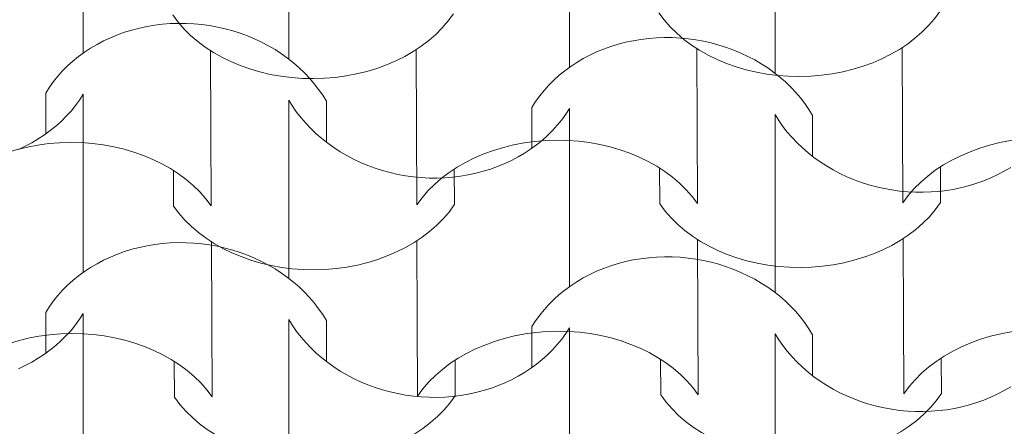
# Model space of a CAD drawing. Header units: millimetres. Extents: x -23186 to 3800, y -1566 to 20796.
# Tile 36 of 49: x -19675 to -19099, y 5181 to 5419. Entities that reach past the tile are written whole.
import ezdxf

# ---------------------------------------------------------------- set-up
doc = ezdxf.new("R2010")
doc.units = ezdxf.units.MM
doc.header["$MEASUREMENT"] = 0
doc.layers.add('10._POHLED ZÁPADNÍ_1_Nové_Výplně - Povrchové', color=7, linetype='Continuous')
doc.layers.add('10._POHLED ZÁPADNÍ_1_VÝTAH VAR 1', color=7, linetype='Continuous')

# ---------------------------------------------------------------- blocks, each defined once
blk = doc.blocks.new('*X8', base_point=(-27060.46, -6742.63))
at = {"layer": '10._POHLED ZÁPADNÍ_1_Nové_Výplně - Povrchové', "color": 21, "linetype": 'Continuous', "lineweight": 20, "true_color": 0xffaaaa}
for p, q in [((-19638.02, 5399.67), (-19638.02, 5451.67)), ((-19517.78, 5396.16), (-19517.78, 5448.15)), ((-19353.54, 5391.35), (-19353.54, 5443.35)), ((-19233.3, 5387.84), (-19233.3, 5439.83)), ((-19596.24, 5415.82), (-19600.74, 5415.07)), ((-19591.7, 5416.38), (-19596.24, 5415.82)), ((-19587.12, 5416.74), (-19591.7, 5416.38)), ((-19582.52, 5416.9), (-19587.12, 5416.74)), ((-19577.9, 5416.86), (-19582.52, 5416.9)), ((-19573.29, 5416.63), (-19577.9, 5416.86)), ((-19568.68, 5416.2), (-19573.29, 5416.63)), ((-19564.11, 5415.57), (-19568.68, 5416.2)), ((-19559.56, 5414.75), (-19564.11, 5415.57)), ((-19618.05, 5410.17), (-19622.15, 5408.48)), ((-19613.84, 5411.67), (-19618.05, 5410.17)), ((-19609.55, 5412.99), (-19613.84, 5411.67)), ((-19605.18, 5414.13), (-19609.55, 5412.99)), ((-19600.74, 5415.07), (-19605.18, 5414.13)), ((-19555.06, 5413.74), (-19559.56, 5414.75)), ((-19550.62, 5412.53), (-19555.06, 5413.74)), ((-19546.25, 5411.14), (-19550.62, 5412.53)), ((-19541.96, 5409.57), (-19546.25, 5411.14)), ((-19537.76, 5407.82), (-19541.96, 5409.57)), ((-19630, 5404.58), (-19633.74, 5402.38)), ((-19626.14, 5406.61), (-19630, 5404.58)), ((-19622.15, 5408.48), (-19626.14, 5406.61)), ((-19533.66, 5405.89), (-19537.76, 5407.82)), ((-19529.67, 5403.79), (-19533.66, 5405.89)), ((-19525.8, 5401.53), (-19529.67, 5403.79)), ((-19325.07, 5404.68), (-19329.36, 5403.35)), ((-19320.7, 5405.81), (-19325.07, 5404.68)), ((-19316.26, 5406.75), (-19320.7, 5405.81)), ((-19311.76, 5407.5), (-19316.26, 5406.75)), ((-19307.22, 5408.06), (-19311.76, 5407.5)), ((-19302.64, 5408.42), (-19307.22, 5408.06)), ((-19298.04, 5408.58), (-19302.64, 5408.42)), ((-19293.42, 5408.54), (-19298.04, 5408.58)), ((-19288.81, 5408.31), (-19293.42, 5408.54)), ((-19284.2, 5407.88), (-19288.81, 5408.31)), ((-19279.63, 5407.25), (-19284.2, 5407.88)), ((-19275.08, 5406.43), (-19279.63, 5407.25)), ((-19270.58, 5405.42), (-19275.08, 5406.43)), ((-19266.14, 5404.21), (-19270.58, 5405.42)), ((-19261.77, 5402.82), (-19266.14, 5404.21)), ((-19637.33, 5400.01), (-19640.78, 5397.49)), ((-19633.74, 5402.38), (-19637.33, 5400.01)), ((-19522.06, 5399.11), (-19525.8, 5401.53)), ((-19518.47, 5396.54), (-19522.06, 5399.11)), ((-19341.66, 5398.3), (-19345.52, 5396.26)), ((-19337.67, 5400.16), (-19341.66, 5398.3)), ((-19333.57, 5401.85), (-19337.67, 5400.16)), ((-19329.36, 5403.35), (-19333.57, 5401.85)), ((-19257.48, 5401.25), (-19261.77, 5402.82)), ((-19253.28, 5399.5), (-19257.48, 5401.25)), ((-19249.18, 5397.57), (-19253.28, 5399.5)), ((-19644.07, 5394.83), (-19647.19, 5392.02)), ((-19640.78, 5397.49), (-19644.07, 5394.83)), ((-19515.02, 5393.82), (-19518.47, 5396.54)), ((-19511.74, 5390.96), (-19515.02, 5393.82)), ((-19349.26, 5394.06), (-19352.85, 5391.69)), ((-19345.52, 5396.26), (-19349.26, 5394.06)), ((-19245.19, 5395.48), (-19249.18, 5397.57)), ((-19241.32, 5393.21), (-19245.19, 5395.48)), ((-19237.58, 5390.79), (-19241.32, 5393.21)), ((-19650.13, 5389.07), (-19652.89, 5386)), ((-19647.19, 5392.02), (-19650.13, 5389.07)), ((-19508.62, 5387.97), (-19511.74, 5390.96)), ((-19505.67, 5384.85), (-19508.62, 5387.97)), ((-19359.59, 5386.51), (-19362.71, 5383.7)), ((-19356.3, 5389.18), (-19359.59, 5386.51)), ((-19352.85, 5391.69), (-19356.3, 5389.18)), ((-19233.99, 5388.22), (-19237.58, 5390.79)), ((-19230.54, 5385.5), (-19233.99, 5388.22)), ((-19655.47, 5382.81), (-19657.85, 5379.51)), ((-19652.89, 5386), (-19655.47, 5382.81)), ((-19502.91, 5381.62), (-19505.67, 5384.85)), ((-19500.33, 5378.27), (-19502.91, 5381.62)), ((-19365.65, 5380.75), (-19368.41, 5377.68)), ((-19362.71, 5383.7), (-19365.65, 5380.75)), ((-19227.26, 5382.64), (-19230.54, 5385.5)), ((-19224.14, 5379.65), (-19227.26, 5382.64)), ((-19657.85, 5379.51), (-19660.02, 5376.1)), ((-19660.02, 5352.2), (-19660.02, 5376.1)), ((-19640.21, 5372.06), (-19638.02, 5375.46)), ((-19638.02, 5323.46), (-19638.02, 5375.46)), ((-19497.96, 5374.83), (-19500.33, 5378.27)), ((-19368.41, 5377.68), (-19370.99, 5374.49)), ((-19221.19, 5376.53), (-19224.14, 5379.65)), ((-19218.43, 5373.3), (-19221.19, 5376.53)), ((-19642.61, 5368.77), (-19640.21, 5372.06)), ((-19517.78, 5319.95), (-19517.78, 5371.94)), ((-19517.78, 5371.94), (-19515.59, 5368.42)), ((-19495.78, 5371.3), (-19497.96, 5374.83)), ((-19495.78, 5347.39), (-19495.78, 5371.3)), ((-19373.37, 5371.19), (-19375.54, 5367.78)), ((-19370.99, 5374.49), (-19373.37, 5371.19)), ((-19215.85, 5369.95), (-19218.43, 5373.3)), ((-19213.48, 5366.51), (-19215.85, 5369.95)), ((-19647.96, 5362.54), (-19645.19, 5365.59)), ((-19645.19, 5365.59), (-19642.61, 5368.77)), ((-19515.59, 5368.42), (-19513.2, 5364.99)), ((-19513.2, 5364.99), (-19510.61, 5361.66)), ((-19375.54, 5343.88), (-19375.54, 5367.78)), ((-19358.13, 5360.45), (-19355.73, 5363.74)), ((-19355.73, 5363.74), (-19353.54, 5367.14)), ((-19353.54, 5315.14), (-19353.54, 5367.14)), ((-19233.3, 5311.63), (-19233.3, 5363.62)), ((-19233.3, 5363.62), (-19231.11, 5360.1)), ((-19211.3, 5362.98), (-19213.48, 5366.51)), ((-19654.04, 5356.81), (-19650.92, 5359.6)), ((-19650.92, 5359.6), (-19647.96, 5362.54)), ((-19510.61, 5361.66), (-19507.84, 5358.44)), ((-19507.84, 5358.44), (-19504.88, 5355.33)), ((-19360.71, 5357.28), (-19358.13, 5360.45)), ((-19231.11, 5360.1), (-19228.72, 5356.67)), ((-19211.3, 5339.07), (-19211.3, 5362.98)), ((-19660.78, 5351.64), (-19657.33, 5354.15)), ((-19657.33, 5354.15), (-19654.04, 5356.81)), ((-19504.88, 5355.33), (-19501.76, 5352.35)), ((-19501.76, 5352.35), (-19498.47, 5349.5)), ((-19366.44, 5351.29), (-19363.48, 5354.22)), ((-19363.48, 5354.22), (-19360.71, 5357.28)), ((-19228.72, 5356.67), (-19226.13, 5353.34)), ((-19226.13, 5353.34), (-19223.36, 5350.12)), ((-19671.98, 5345.06), (-19668.11, 5347.09)), ((-19668.11, 5347.09), (-19664.38, 5349.29)), ((-19664.38, 5349.29), (-19660.78, 5351.64)), ((-19498.47, 5349.5), (-19495.02, 5346.79)), ((-19495.02, 5346.79), (-19491.43, 5344.23)), ((-19372.85, 5345.83), (-19369.56, 5348.49)), ((-19369.56, 5348.49), (-19366.44, 5351.29)), ((-19223.36, 5350.12), (-19220.4, 5347.02)), ((-19220.4, 5347.02), (-19217.28, 5344.04)), ((-19675.96, 5343.21), (-19671.98, 5345.06)), ((-19491.43, 5344.23), (-19487.69, 5341.82)), ((-19487.69, 5341.82), (-19483.83, 5339.56)), ((-19383.63, 5338.77), (-19379.9, 5340.97)), ((-19379.9, 5340.97), (-19376.3, 5343.32)), ((-19376.3, 5343.32), (-19372.85, 5345.83)), ((-19217.28, 5344.04), (-19213.99, 5341.19)), ((-19213.99, 5341.19), (-19210.54, 5338.48)), ((-19483.83, 5339.56), (-19479.84, 5337.47)), ((-19479.84, 5337.47), (-19475.74, 5335.55)), ((-19475.74, 5335.55), (-19471.55, 5333.8)), ((-19395.58, 5333.2), (-19391.48, 5334.89)), ((-19391.48, 5334.89), (-19387.5, 5336.75)), ((-19387.5, 5336.75), (-19383.63, 5338.77)), ((-19210.54, 5338.48), (-19206.95, 5335.91)), ((-19206.95, 5335.91), (-19203.21, 5333.5)), ((-19471.55, 5333.8), (-19467.26, 5332.23)), ((-19467.26, 5332.23), (-19462.9, 5330.84)), ((-19462.9, 5330.84), (-19458.46, 5329.63)), ((-19458.46, 5329.63), (-19453.97, 5328.61)), ((-19412.86, 5328.3), (-19408.43, 5329.24)), ((-19408.43, 5329.24), (-19404.06, 5330.38)), ((-19404.06, 5330.38), (-19399.77, 5331.7)), ((-19399.77, 5331.7), (-19395.58, 5333.2)), ((-19203.21, 5333.5), (-19199.35, 5331.24)), ((-19199.35, 5331.24), (-19195.36, 5329.15)), ((-19195.36, 5329.15), (-19191.26, 5327.23)), ((-19103.02, 5328.43), (-19099.15, 5330.46)), ((-19099.15, 5330.46), (-19095.42, 5332.65)), ((-19638.02, 5271.47), (-19638.02, 5323.46)), ((-19453.97, 5328.61), (-19449.44, 5327.79)), ((-19449.44, 5327.79), (-19444.86, 5327.15)), ((-19444.86, 5327.15), (-19440.27, 5326.71)), ((-19440.27, 5326.71), (-19435.66, 5326.47)), ((-19435.66, 5326.47), (-19431.05, 5326.44)), ((-19431.05, 5326.44), (-19426.46, 5326.62)), ((-19426.46, 5326.62), (-19421.89, 5326.98)), ((-19421.89, 5326.98), (-19417.35, 5327.54)), ((-19417.35, 5327.54), (-19412.86, 5328.3)), ((-19191.26, 5327.23), (-19187.07, 5325.48)), ((-19187.07, 5325.48), (-19182.78, 5323.91)), ((-19182.78, 5323.91), (-19178.42, 5322.52)), ((-19119.58, 5322.06), (-19115.29, 5323.38)), ((-19115.29, 5323.38), (-19111.1, 5324.89)), ((-19111.1, 5324.89), (-19107, 5326.57)), ((-19107, 5326.57), (-19103.02, 5328.43)), ((-19517.78, 5267.95), (-19517.78, 5319.95)), ((-19178.42, 5322.52), (-19173.98, 5321.31)), ((-19173.98, 5321.31), (-19169.49, 5320.3)), ((-19169.49, 5320.3), (-19164.96, 5319.47)), ((-19164.96, 5319.47), (-19160.38, 5318.83)), ((-19160.38, 5318.83), (-19155.79, 5318.4)), ((-19155.79, 5318.4), (-19151.18, 5318.15)), ((-19151.18, 5318.15), (-19146.57, 5318.13)), ((-19146.57, 5318.13), (-19141.98, 5318.3)), ((-19141.98, 5318.3), (-19137.41, 5318.66)), ((-19137.41, 5318.66), (-19132.87, 5319.22)), ((-19132.87, 5319.22), (-19128.38, 5319.98)), ((-19128.38, 5319.98), (-19123.95, 5320.92)), ((-19123.95, 5320.92), (-19119.58, 5322.06)), ((-19353.54, 5263.15), (-19353.54, 5315.14)), ((-19233.3, 5259.63), (-19233.3, 5311.63)), ((-19587.12, 5288.53), (-19591.7, 5288.17)), ((-19582.52, 5288.69), (-19587.12, 5288.53)), ((-19577.9, 5288.66), (-19582.52, 5288.69)), ((-19573.29, 5288.42), (-19577.9, 5288.66)), ((-19613.84, 5283.47), (-19618.05, 5281.96)), ((-19609.55, 5284.79), (-19613.84, 5283.47)), ((-19605.18, 5285.92), (-19609.55, 5284.79)), ((-19600.74, 5286.87), (-19605.18, 5285.92)), ((-19596.24, 5287.62), (-19600.74, 5286.87)), ((-19591.7, 5288.17), (-19596.24, 5287.62)), ((-19568.68, 5287.99), (-19573.29, 5288.42)), ((-19564.11, 5287.37), (-19568.68, 5287.99)), ((-19559.56, 5286.55), (-19564.11, 5287.37)), ((-19555.06, 5285.53), (-19559.56, 5286.55)), ((-19550.62, 5284.33), (-19555.06, 5285.53)), ((-19546.25, 5282.94), (-19550.62, 5284.33)), ((-19541.96, 5281.37), (-19546.25, 5282.94)), ((-19626.14, 5278.41), (-19630, 5276.38)), ((-19622.15, 5280.27), (-19626.14, 5278.41)), ((-19618.05, 5281.96), (-19622.15, 5280.27)), ((-19537.76, 5279.61), (-19541.96, 5281.37)), ((-19533.66, 5277.69), (-19537.76, 5279.61)), ((-19529.67, 5275.59), (-19533.66, 5277.69)), ((-19320.7, 5277.61), (-19325.07, 5276.47)), ((-19316.26, 5278.55), (-19320.7, 5277.61)), ((-19311.76, 5279.3), (-19316.26, 5278.55)), ((-19307.22, 5279.86), (-19311.76, 5279.3)), ((-19302.64, 5280.21), (-19307.22, 5279.86)), ((-19298.04, 5280.38), (-19302.64, 5280.21)), ((-19293.42, 5280.34), (-19298.04, 5280.38)), ((-19288.81, 5280.11), (-19293.42, 5280.34)), ((-19284.2, 5279.68), (-19288.81, 5280.11)), ((-19279.63, 5279.05), (-19284.2, 5279.68)), ((-19275.08, 5278.23), (-19279.63, 5279.05)), ((-19270.58, 5277.21), (-19275.08, 5278.23)), ((-19266.14, 5276.01), (-19270.58, 5277.21)), ((-19637.33, 5271.81), (-19640.78, 5269.29)), ((-19633.74, 5274.17), (-19637.33, 5271.81)), ((-19630, 5276.38), (-19633.74, 5274.17)), ((-19525.8, 5273.33), (-19529.67, 5275.59)), ((-19522.06, 5270.91), (-19525.8, 5273.33)), ((-19337.67, 5271.96), (-19341.66, 5270.09)), ((-19333.57, 5273.64), (-19337.67, 5271.96)), ((-19329.36, 5275.15), (-19333.57, 5273.64)), ((-19325.07, 5276.47), (-19329.36, 5275.15)), ((-19261.77, 5274.62), (-19266.14, 5276.01)), ((-19257.48, 5273.05), (-19261.77, 5274.62)), ((-19253.28, 5271.3), (-19257.48, 5273.05)), ((-19249.18, 5269.37), (-19253.28, 5271.3)), ((-19644.07, 5266.62), (-19647.19, 5263.81)), ((-19640.78, 5269.29), (-19644.07, 5266.62)), ((-19518.47, 5268.33), (-19522.06, 5270.91)), ((-19515.02, 5265.61), (-19518.47, 5268.33)), ((-19511.74, 5262.75), (-19515.02, 5265.61)), ((-19349.26, 5265.85), (-19352.85, 5263.49)), ((-19345.52, 5268.06), (-19349.26, 5265.85)), ((-19341.66, 5270.09), (-19345.52, 5268.06)), ((-19245.19, 5267.27), (-19249.18, 5269.37)), ((-19241.32, 5265.01), (-19245.19, 5267.27)), ((-19650.13, 5260.87), (-19652.89, 5257.8)), ((-19647.19, 5263.81), (-19650.13, 5260.87)), ((-19508.62, 5259.76), (-19511.74, 5262.75)), ((-19505.67, 5256.65), (-19508.62, 5259.76)), ((-19356.3, 5260.97), (-19359.59, 5258.31)), ((-19352.85, 5263.49), (-19356.3, 5260.97)), ((-19237.58, 5262.59), (-19241.32, 5265.01)), ((-19233.99, 5260.02), (-19237.58, 5262.59)), ((-19230.54, 5257.3), (-19233.99, 5260.02)), ((-19655.47, 5254.61), (-19657.85, 5251.3)), ((-19652.89, 5257.8), (-19655.47, 5254.61)), ((-19502.91, 5253.41), (-19505.67, 5256.65)), ((-19362.71, 5255.5), (-19365.65, 5252.55)), ((-19359.59, 5258.31), (-19362.71, 5255.5)), ((-19227.26, 5254.44), (-19230.54, 5257.3)), ((-19224.14, 5251.44), (-19227.26, 5254.44)), ((-19657.85, 5251.3), (-19660.02, 5247.9)), ((-19500.33, 5250.07), (-19502.91, 5253.41)), ((-19497.96, 5246.63), (-19500.33, 5250.07)), ((-19368.41, 5249.48), (-19370.99, 5246.29)), ((-19365.65, 5252.55), (-19368.41, 5249.48)), ((-19221.19, 5248.33), (-19224.14, 5251.44)), ((-19218.43, 5245.09), (-19221.19, 5248.33)), ((-19660.02, 5223.99), (-19660.02, 5247.9)), ((-19642.61, 5240.57), (-19640.21, 5243.86)), ((-19640.21, 5243.86), (-19638.02, 5247.25)), ((-19638.02, 5195.26), (-19638.02, 5247.25)), ((-19517.78, 5191.74), (-19517.78, 5243.74)), ((-19517.78, 5243.74), (-19515.59, 5240.21)), ((-19495.78, 5243.09), (-19497.96, 5246.63)), ((-19495.78, 5219.19), (-19495.78, 5243.09)), ((-19373.37, 5242.98), (-19375.54, 5239.58)), ((-19370.99, 5246.29), (-19373.37, 5242.98)), ((-19215.85, 5241.75), (-19218.43, 5245.09)), ((-19647.96, 5234.33), (-19645.19, 5237.39)), ((-19645.19, 5237.39), (-19642.61, 5240.57)), ((-19515.59, 5240.21), (-19513.2, 5236.78)), ((-19513.2, 5236.78), (-19510.61, 5233.46)), ((-19375.54, 5215.67), (-19375.54, 5239.58)), ((-19355.73, 5235.54), (-19353.54, 5238.93)), ((-19353.54, 5186.94), (-19353.54, 5238.93)), ((-19213.48, 5238.31), (-19215.85, 5241.75)), ((-19211.3, 5234.77), (-19213.48, 5238.31)), ((-19654.04, 5228.6), (-19650.92, 5231.4)), ((-19650.92, 5231.4), (-19647.96, 5234.33)), ((-19510.61, 5233.46), (-19507.84, 5230.23)), ((-19360.71, 5229.07), (-19358.13, 5232.25)), ((-19358.13, 5232.25), (-19355.73, 5235.54)), ((-19233.3, 5183.42), (-19233.3, 5235.42)), ((-19233.3, 5235.42), (-19231.11, 5231.9)), ((-19231.11, 5231.9), (-19228.72, 5228.47)), ((-19211.3, 5210.87), (-19211.3, 5234.77)), ((-19660.78, 5223.44), (-19657.33, 5225.95)), ((-19657.33, 5225.95), (-19654.04, 5228.6)), ((-19507.84, 5230.23), (-19504.88, 5227.13)), ((-19504.88, 5227.13), (-19501.76, 5224.15)), ((-19366.44, 5223.08), (-19363.48, 5226.01)), ((-19363.48, 5226.01), (-19360.71, 5229.07)), ((-19228.72, 5228.47), (-19226.13, 5225.14)), ((-19226.13, 5225.14), (-19223.36, 5221.92)), ((-19668.11, 5218.89), (-19664.38, 5221.08)), ((-19664.38, 5221.08), (-19660.78, 5223.44)), ((-19501.76, 5224.15), (-19498.47, 5221.3)), ((-19498.47, 5221.3), (-19495.02, 5218.59)), ((-19372.85, 5217.63), (-19369.56, 5220.28)), ((-19369.56, 5220.28), (-19366.44, 5223.08)), ((-19223.36, 5221.92), (-19220.4, 5218.81)), ((-19675.96, 5215), (-19671.98, 5216.86)), ((-19671.98, 5216.86), (-19668.11, 5218.89)), ((-19495.02, 5218.59), (-19491.43, 5216.03)), ((-19491.43, 5216.03), (-19487.69, 5213.61)), ((-19487.69, 5213.61), (-19483.83, 5211.36)), ((-19379.9, 5212.77), (-19376.3, 5215.12)), ((-19376.3, 5215.12), (-19372.85, 5217.63)), ((-19220.4, 5218.81), (-19217.28, 5215.83)), ((-19217.28, 5215.83), (-19213.99, 5212.98)), ((-19483.83, 5211.36), (-19479.84, 5209.27)), ((-19479.84, 5209.27), (-19475.74, 5207.34)), ((-19391.48, 5206.68), (-19387.5, 5208.54)), ((-19387.5, 5208.54), (-19383.63, 5210.57)), ((-19383.63, 5210.57), (-19379.9, 5212.77)), ((-19213.99, 5212.98), (-19210.54, 5210.27)), ((-19210.54, 5210.27), (-19206.95, 5207.71)), ((-19475.74, 5207.34), (-19471.55, 5205.59)), ((-19471.55, 5205.59), (-19467.26, 5204.02)), ((-19467.26, 5204.02), (-19462.9, 5202.63)), ((-19462.9, 5202.63), (-19458.46, 5201.43)), ((-19408.43, 5201.04), (-19404.06, 5202.17)), ((-19404.06, 5202.17), (-19399.77, 5203.5)), ((-19399.77, 5203.5), (-19395.58, 5205)), ((-19395.58, 5205), (-19391.48, 5206.68)), ((-19206.95, 5207.71), (-19203.21, 5205.3)), ((-19203.21, 5205.3), (-19199.35, 5203.04)), ((-19199.35, 5203.04), (-19195.36, 5200.95)), ((-19103.02, 5200.22), (-19099.15, 5202.25)), ((-19099.15, 5202.25), (-19095.42, 5204.45)), ((-19458.46, 5201.43), (-19453.97, 5200.41)), ((-19453.97, 5200.41), (-19449.44, 5199.58)), ((-19449.44, 5199.58), (-19444.86, 5198.95)), ((-19444.86, 5198.95), (-19440.27, 5198.51)), ((-19440.27, 5198.51), (-19435.66, 5198.27)), ((-19435.66, 5198.27), (-19431.05, 5198.24)), ((-19431.05, 5198.24), (-19426.46, 5198.41)), ((-19426.46, 5198.41), (-19421.89, 5198.78)), ((-19421.89, 5198.78), (-19417.35, 5199.34)), ((-19417.35, 5199.34), (-19412.86, 5200.09)), ((-19412.86, 5200.09), (-19408.43, 5201.04)), ((-19195.36, 5200.95), (-19191.26, 5199.03)), ((-19191.26, 5199.03), (-19187.07, 5197.28)), ((-19187.07, 5197.28), (-19182.78, 5195.7)), ((-19115.29, 5195.18), (-19111.1, 5196.68)), ((-19111.1, 5196.68), (-19107, 5198.37)), ((-19107, 5198.37), (-19103.02, 5200.22)), ((-19638.02, 5143.26), (-19638.02, 5195.26)), ((-19517.78, 5139.75), (-19517.78, 5191.74)), ((-19182.78, 5195.7), (-19178.42, 5194.31)), ((-19178.42, 5194.31), (-19173.98, 5193.11)), ((-19173.98, 5193.11), (-19169.49, 5192.09)), ((-19169.49, 5192.09), (-19164.96, 5191.27)), ((-19164.96, 5191.27), (-19160.38, 5190.63)), ((-19160.38, 5190.63), (-19155.79, 5190.19)), ((-19137.41, 5190.46), (-19132.87, 5191.02)), ((-19132.87, 5191.02), (-19128.38, 5191.78)), ((-19128.38, 5191.78), (-19123.95, 5192.72)), ((-19123.95, 5192.72), (-19119.58, 5193.86)), ((-19119.58, 5193.86), (-19115.29, 5195.18)), ((-19353.54, 5134.95), (-19353.54, 5186.94)), ((-19155.79, 5190.19), (-19151.18, 5189.95)), ((-19151.18, 5189.95), (-19146.57, 5189.92)), ((-19146.57, 5189.92), (-19141.98, 5190.09)), ((-19141.98, 5190.09), (-19137.41, 5190.46)), ((-19233.3, 5131.43), (-19233.3, 5183.42))]:
    blk.add_line(p, q, dxfattribs=at)
blk = doc.blocks.new('*X19', base_point=(-27060.46, -6742.63))
at = {"layer": '10._POHLED ZÁPADNÍ_1_Nové_Výplně - Povrchové', "color": 21, "linetype": 'Continuous', "lineweight": 20, "true_color": 0xffaaaa}
for p, q in [((-19563.59, 5400.79), (-19563.38, 5355.48)), ((-19443.35, 5401.34), (-19443.15, 5356.03)), ((-19279.11, 5402.09), (-19278.9, 5356.78)), ((-19158.87, 5402.64), (-19158.67, 5357.33)), ((-19563.38, 5355.48), (-19563.17, 5310.17)), ((-19443.15, 5356.03), (-19442.94, 5310.72)), ((-19278.9, 5356.78), (-19278.7, 5311.47)), ((-19158.67, 5357.33), (-19158.46, 5312.02)), ((-19585.27, 5330.9), (-19585.18, 5310.07)), ((-19421.03, 5331.65), (-19420.93, 5310.82)), ((-19300.8, 5332.2), (-19300.7, 5311.37)), ((-19136.55, 5332.95), (-19136.46, 5312.12)), ((-19563.08, 5289.07), (-19562.87, 5243.76)), ((-19442.84, 5289.62), (-19442.64, 5244.31)), ((-19278.6, 5290.37), (-19278.39, 5245.06)), ((-19158.37, 5290.92), (-19158.16, 5245.61)), ((-19562.87, 5243.76), (-19562.66, 5198.45)), ((-19442.64, 5244.31), (-19442.43, 5199)), ((-19278.39, 5245.06), (-19278.19, 5199.75)), ((-19158.16, 5245.61), (-19157.95, 5200.3)), ((-19420.52, 5219.93), (-19420.43, 5199.1)), ((-19300.29, 5220.48), (-19300.19, 5199.65)), ((-19136.04, 5221.23), (-19135.95, 5200.4)), ((-19584.76, 5219.18), (-19584.67, 5198.35))]:
    blk.add_line(p, q, dxfattribs=at)
for centre, major_axis, start_param, end_param in [((-19503.7, 5452.87), (91.93, 0.42), 3.607672, 5.817106), ((-19219.23, 5454.16), (91.93, 0.42), 3.607672, 5.817106), ((-19644.88, 5278.62), (92.47, 0.42), 1.573772, 2.670554), ((-19645.43, 5278.62), (92.47, 0.42), 0.471039, 1.56782), ((-19360.4, 5279.91), (92.47, 0.42), 1.573772, 2.670554), ((-19360.95, 5279.91), (92.47, 0.42), 0.471039, 1.56782), ((-19075.92, 5281.21), (92.47, 0.42), 1.573772, 2.670554), ((-19218.72, 5342.44), (91.93, 0.42), 3.607672, 5.817106), ((-19503.2, 5341.15), (91.93, 0.42), 3.607672, 5.817106), ((-19359.89, 5168.19), (92.47, 0.42), 1.573772, 2.670554), ((-19360.44, 5168.19), (92.47, 0.42), 0.471039, 1.56782), ((-19075.41, 5169.49), (92.47, 0.42), 1.573772, 2.670554), ((-19644.37, 5166.9), (92.47, 0.42), 1.573772, 2.670554), ((-19644.92, 5166.89), (92.47, 0.42), 0.471039, 1.56782), ((-19502.69, 5229.43), (91.93, 0.42), 3.607672, 5.817106), ((-19218.21, 5230.72), (91.93, 0.42), 3.607672, 5.817106)]:
    blk.add_ellipse(centre, major_axis=major_axis, ratio=0.743145, start_param=start_param, end_param=end_param, dxfattribs=at)

msp = doc.modelspace()

# ---------------------------------------------------------------- block references
at = {"layer": '10._POHLED ZÁPADNÍ_1_VÝTAH VAR 1', "color": 9, "linetype": 'Continuous', "lineweight": 13}
for name in ['*X19', '*X8']:
    msp.add_blockref(name, (-27060.46, -6742.63), dxfattribs=at)

doc.saveas('drawing.dxf')
